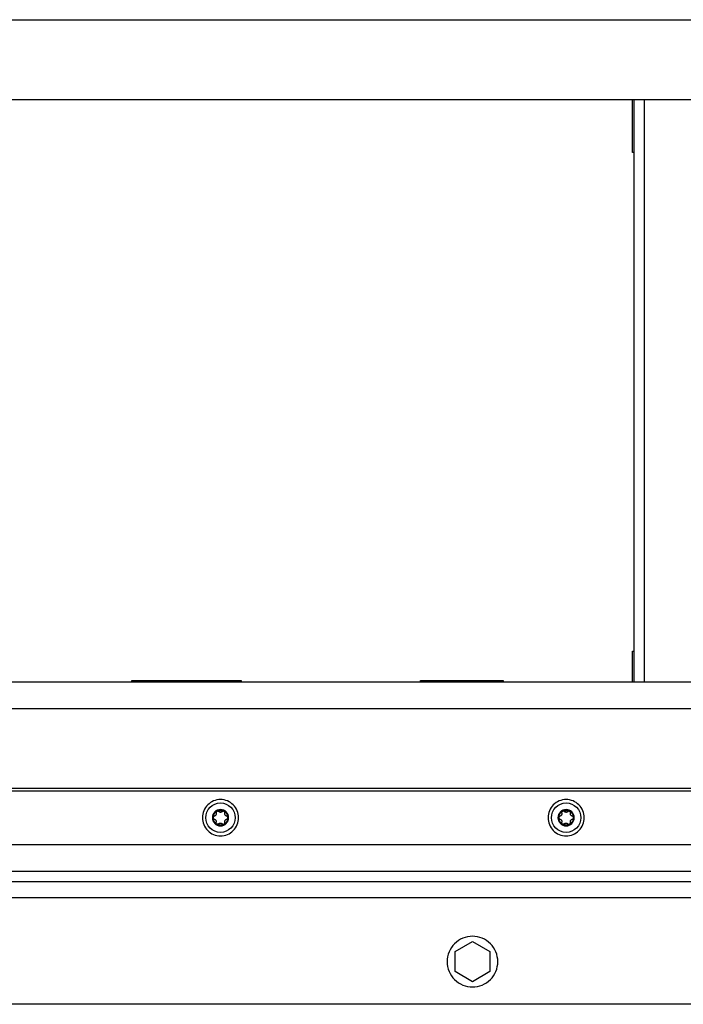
# Model space of a CAD drawing. Header units: millimetres. Extents: x -3787 to 418, y -511 to 3927.
# Tile 18 of 87: x -1691 to -1442, y -38 to 331. Entities that reach past the tile are written whole.
import ezdxf

# ---------------------------------------------------------------- set-up
doc = ezdxf.new("R2010")
doc.units = ezdxf.units.MM

msp = doc.modelspace()

# ---------------------------------------------------------------- linework, layer by layer
at = {"color": 7, "linetype": 'Continuous', "lineweight": 25}
for p, q in [((-1880.01, 331.14), (-962.01, 331.14)), ((-972.01, 301.14), (-1870.01, 301.14)), ((-1461.01, 281.31), (-1461.01, 301.14)), ((-1460.51, 301.14), (-1460.51, 82.81)), ((-1460.51, 281.31), (-1461.01, 281.31)), ((-1461.01, 94.31), (-1460.51, 94.31)), ((-1461.01, 82.81), (-1461.01, 94.31)), ((-1880.01, 82.81), (-962.01, 82.81)), ((-1648.85, 83.31), (-1607.85, 83.31)), ((-1648.85, 82.81), (-1648.85, 83.31)), ((-1607.85, 83.31), (-1607.85, 82.81)), ((-1540.52, 83.31), (-1509.52, 83.31)), ((-1540.52, 82.81), (-1540.52, 83.31)), ((-1509.52, 83.31), (-1509.52, 82.81)), ((-1880.01, 72.81), (-962.01, 72.81)), ((-953.01, 41.81), (-1889.01, 41.81)), ((-972.01, 42.81), (-1870.01, 42.81)), ((-1889.01, 21.81), (-953.01, 21.81)), ((-1893.01, 11.81), (-949.01, 11.81)), ((-912.01, 7.81), (-1930.01, 7.81)), ((-1022.01, 1.81), (-1820.01, 1.81)), ((-1527.51, -18.44), (-1521.01, -14.69)), ((-1521.01, -14.69), (-1514.51, -18.44)), ((-1527.51, -25.94), (-1527.51, -18.44)), ((-1514.51, -18.44), (-1514.51, -25.94)), ((-1521.01, -29.7), (-1527.51, -25.94)), ((-1514.51, -25.94), (-1521.01, -29.7)), ((-1022.01, -38.19), (-1820.01, -38.19))]:
    msp.add_line(p, q, dxfattribs=at)
at = {"color": 8, "linetype": 'Continuous', "lineweight": 25}
msp.add_line((-1456.51, 82.81), (-1456.51, 301.14), dxfattribs=at)
at = {"color": 7, "linetype": 'Continuous', "lineweight": 25}
for points, knots in [([(-1615.58, 38.61), (-1616.47, 38.61), (-1617.36, 38.43), (-1619, 37.75), (-1619.76, 37.25), (-1621.02, 35.99), (-1621.52, 35.23), (-1622.2, 33.59), (-1622.38, 32.7), (-1622.38, 30.92), (-1622.2, 30.03), (-1621.52, 28.38), (-1621.02, 27.63), (-1619.76, 26.37), (-1619, 25.87), (-1617.36, 25.19), (-1616.47, 25.01), (-1615.58, 25.01)], [0, 0, 0, 0, 0.125, 0.125, 0.25, 0.25, 0.375, 0.375, 0.5, 0.5, 0.625, 0.625, 0.75, 0.75, 0.875, 0.875, 1, 1, 1, 1]), ([(-1615.58, 26.29), (-1617.04, 26.29), (-1618.45, 26.87), (-1620.52, 28.94), (-1621.1, 30.35), (-1621.1, 33.27), (-1620.52, 34.68), (-1618.45, 36.75), (-1617.04, 37.33), (-1615.58, 37.33)], [0, 0, 0, 0, 0.25, 0.25, 0.5, 0.5, 0.75, 0.75, 1, 1, 1, 1]), ([(-1615.58, 25.01), (-1614.69, 25.01), (-1613.8, 25.19), (-1612.15, 25.87), (-1611.4, 26.37), (-1610.14, 27.63), (-1609.64, 28.38), (-1608.96, 30.03), (-1608.78, 30.92), (-1608.78, 32.7), (-1608.96, 33.59), (-1609.64, 35.23), (-1610.14, 35.99), (-1611.4, 37.25), (-1612.15, 37.75), (-1613.8, 38.43), (-1614.69, 38.61), (-1615.58, 38.61)], [0, 0, 0, 0, 0.125, 0.125, 0.25, 0.25, 0.375, 0.375, 0.5, 0.5, 0.625, 0.625, 0.75, 0.75, 0.875, 0.875, 1, 1, 1, 1]), ([(-1615.58, 37.33), (-1614.12, 37.33), (-1612.71, 36.75), (-1610.64, 34.68), (-1610.06, 33.27), (-1610.06, 30.35), (-1610.64, 28.94), (-1612.71, 26.87), (-1614.12, 26.29), (-1615.58, 26.29)], [0, 0, 0, 0, 0.25, 0.25, 0.5, 0.5, 0.75, 0.75, 1, 1, 1, 1]), ([(-1485.86, 38.61), (-1486.76, 38.61), (-1487.64, 38.43), (-1489.29, 37.75), (-1490.04, 37.25), (-1491.3, 35.99), (-1491.81, 35.23), (-1492.49, 33.59), (-1492.66, 32.7), (-1492.66, 30.92), (-1492.49, 30.03), (-1491.81, 28.38), (-1491.3, 27.63), (-1490.04, 26.37), (-1489.29, 25.87), (-1487.64, 25.19), (-1486.76, 25.01), (-1485.86, 25.01)], [0, 0, 0, 0, 0.125, 0.125, 0.25, 0.25, 0.375, 0.375, 0.5, 0.5, 0.625, 0.625, 0.75, 0.75, 0.875, 0.875, 1, 1, 1, 1]), ([(-1485.86, 26.29), (-1487.33, 26.29), (-1488.73, 26.87), (-1490.8, 28.94), (-1491.38, 30.35), (-1491.38, 33.27), (-1490.8, 34.68), (-1488.73, 36.75), (-1487.33, 37.33), (-1485.86, 37.33)], [0, 0, 0, 0, 0.25, 0.25, 0.5, 0.5, 0.75, 0.75, 1, 1, 1, 1]), ([(-1485.86, 25.01), (-1484.97, 25.01), (-1484.09, 25.19), (-1482.44, 25.87), (-1481.69, 26.37), (-1480.43, 27.63), (-1479.92, 28.38), (-1479.24, 30.03), (-1479.06, 30.92), (-1479.06, 32.7), (-1479.24, 33.59), (-1479.92, 35.23), (-1480.43, 35.99), (-1481.69, 37.25), (-1482.44, 37.75), (-1484.09, 38.43), (-1484.97, 38.61), (-1485.86, 38.61)], [0, 0, 0, 0, 0.125, 0.125, 0.25, 0.25, 0.375, 0.375, 0.5, 0.5, 0.625, 0.625, 0.75, 0.75, 0.875, 0.875, 1, 1, 1, 1]), ([(-1485.86, 37.33), (-1484.4, 37.33), (-1483, 36.75), (-1480.93, 34.68), (-1480.34, 33.27), (-1480.34, 30.35), (-1480.93, 28.94), (-1483, 26.87), (-1484.4, 26.29), (-1485.86, 26.29)], [0, 0, 0, 0, 0.25, 0.25, 0.5, 0.5, 0.75, 0.75, 1, 1, 1, 1]), ([(-1615.58, 34.87), (-1617.27, 34.87), (-1618.64, 33.5), (-1618.64, 30.12), (-1617.27, 28.75), (-1615.58, 28.75)], [0, 0, 0, 0, 0.5, 0.5, 1, 1, 1, 1]), ([(-1618.34, 31.81), (-1618.34, 31.86), (-1618.34, 31.95), (-1618.33, 32.09), (-1618.31, 32.23), (-1618.28, 32.37), (-1618.23, 32.58), (-1618.14, 32.86), (-1617.98, 33.19), (-1617.77, 33.5), (-1617.56, 33.74), (-1617.35, 33.93), (-1617.16, 34.08), (-1617.03, 34.16), (-1616.96, 34.2)], [0, 0, 0, 0, 0.049249, 0.098316, 0.147332, 0.196427, 0.245731, 0.372789, 0.500023, 0.627081, 0.754315, 0.836273, 0.917965, 1, 1, 1, 1]), ([(-1617.23, 33.5), (-1617.22, 33.47), (-1617.21, 33.41), (-1617.2, 33.33), (-1617.19, 33.24), (-1617.2, 33.13), (-1617.23, 32.98), (-1617.31, 32.81), (-1617.42, 32.65), (-1617.55, 32.53), (-1617.71, 32.44), (-1617.81, 32.41), (-1617.87, 32.39)], [0, 0, 0, 0, 0.069648, 0.134488, 0.194606, 0.250112, 0.378893, 0.49918, 0.619982, 0.749324, 0.865167, 1, 1, 1, 1]), ([(-1616.96, 34.2), (-1616.98, 34.19), (-1617.02, 34.16), (-1617.07, 34.12), (-1617.12, 34.07), (-1617.16, 34.01), (-1617.2, 33.95), (-1617.23, 33.87), (-1617.26, 33.76), (-1617.26, 33.63), (-1617.24, 33.54), (-1617.23, 33.5)], [0, 0, 0, 0, 0.083058, 0.165265, 0.247352, 0.330072, 0.414184, 0.50043, 0.666593, 0.831108, 1, 1, 1, 1]), ([(-1616.96, 34.2), (-1616.92, 34.22), (-1616.83, 34.27), (-1616.7, 34.33), (-1616.57, 34.39), (-1616.43, 34.44), (-1616.26, 34.49), (-1616.06, 34.53), (-1615.82, 34.56), (-1615.66, 34.57), (-1615.58, 34.57)], [0, 0, 0, 0, 0.100225, 0.200067, 0.2998013, 0.3997037, 0.5000488, 0.6668291, 0.8330528, 1, 1, 1, 1]), ([(-1616.66, 34.28), (-1616.69, 34.28), (-1616.74, 34.28), (-1616.81, 34.26), (-1616.89, 34.24), (-1616.94, 34.21), (-1616.96, 34.2)], [0, 0, 0, 0, 0.254015, 0.503467, 0.751189, 1, 1, 1, 1]), ([(-1616.22, 34.09), (-1616.23, 34.1), (-1616.26, 34.13), (-1616.31, 34.17), (-1616.37, 34.21), (-1616.44, 34.24), (-1616.54, 34.27), (-1616.62, 34.28), (-1616.66, 34.28)], [0, 0, 0, 0, 0.13406, 0.267042, 0.400106, 0.53445, 0.769681, 1, 1, 1, 1]), ([(-1615.58, 33.81), (-1615.6, 33.81), (-1615.65, 33.81), (-1615.72, 33.82), (-1615.8, 33.84), (-1615.87, 33.86), (-1615.97, 33.9), (-1616.09, 33.97), (-1616.18, 34.05), (-1616.22, 34.09)], [0, 0, 0, 0, 0.094967, 0.192047, 0.291667, 0.394222, 0.500073, 0.731133, 1, 1, 1, 1]), ([(-1615.58, 28.75), (-1613.89, 28.75), (-1612.52, 30.12), (-1612.52, 33.5), (-1613.89, 34.87), (-1615.58, 34.87)], [0, 0, 0, 0, 0.5, 0.5, 1, 1, 1, 1]), ([(-1615.58, 34.57), (-1615.53, 34.57), (-1615.43, 34.57), (-1615.29, 34.56), (-1615.15, 34.54), (-1615.01, 34.51), (-1614.83, 34.47), (-1614.63, 34.41), (-1614.41, 34.31), (-1614.27, 34.24), (-1614.2, 34.2)], [0, 0, 0, 0, 0.100225, 0.200067, 0.299801, 0.399704, 0.500049, 0.666829, 0.833053, 1, 1, 1, 1]), ([(-1614.94, 34.09), (-1614.96, 34.07), (-1615, 34.02), (-1615.07, 33.97), (-1615.15, 33.92), (-1615.23, 33.88), (-1615.34, 33.84), (-1615.46, 33.81), (-1615.54, 33.81), (-1615.58, 33.81)], [0, 0, 0, 0, 0.13944, 0.269239, 0.389572, 0.500655, 0.67495, 0.840789, 1, 1, 1, 1]), ([(-1614.5, 34.28), (-1614.52, 34.28), (-1614.56, 34.28), (-1614.62, 34.27), (-1614.67, 34.25), (-1614.75, 34.23), (-1614.85, 34.18), (-1614.91, 34.12), (-1614.94, 34.09)], [0, 0, 0, 0, 0.115084, 0.230621, 0.347395, 0.466183, 0.733228, 1, 1, 1, 1]), ([(-1614.2, 34.2), (-1614.22, 34.21), (-1614.27, 34.24), (-1614.34, 34.26), (-1614.42, 34.28), (-1614.47, 34.28), (-1614.5, 34.28)], [0, 0, 0, 0, 0.2488114, 0.4965333, 0.7459851, 1, 1, 1, 1]), ([(-1614.2, 34.2), (-1614.16, 34.18), (-1614.08, 34.13), (-1613.96, 34.05), (-1613.85, 33.96), (-1613.74, 33.87), (-1613.58, 33.72), (-1613.39, 33.5), (-1613.18, 33.19), (-1613.02, 32.86), (-1612.92, 32.55), (-1612.86, 32.28), (-1612.83, 32.05), (-1612.82, 31.89), (-1612.82, 31.81)], [0, 0, 0, 0, 0.049249, 0.098316, 0.147332, 0.196427, 0.245731, 0.372789, 0.500023, 0.627081, 0.754315, 0.836273, 0.917965, 1, 1, 1, 1]), ([(-1613.93, 33.5), (-1613.92, 33.53), (-1613.91, 33.58), (-1613.9, 33.65), (-1613.9, 33.73), (-1613.91, 33.81), (-1613.94, 33.9), (-1613.99, 34.01), (-1614.08, 34.12), (-1614.16, 34.17), (-1614.2, 34.2)], [0, 0, 0, 0, 0.1022468, 0.2021073, 0.300825, 0.3997087, 0.5000699, 0.6702666, 0.8348935, 1, 1, 1, 1]), ([(-1613.29, 32.39), (-1613.32, 32.4), (-1613.37, 32.42), (-1613.46, 32.45), (-1613.53, 32.49), (-1613.63, 32.55), (-1613.74, 32.65), (-1613.85, 32.8), (-1613.93, 32.98), (-1613.97, 33.15), (-1613.97, 33.33), (-1613.94, 33.44), (-1613.93, 33.5)], [0, 0, 0, 0, 0.0696477, 0.1344877, 0.1946062, 0.2501117, 0.3788928, 0.4991802, 0.6199818, 0.7493243, 0.865167, 1, 1, 1, 1]), ([(-1485.86, 34.87), (-1487.55, 34.87), (-1488.92, 33.5), (-1488.92, 30.12), (-1487.55, 28.75), (-1485.86, 28.75)], [0, 0, 0, 0, 0.5, 0.5, 1, 1, 1, 1]), ([(-1488.62, 31.81), (-1488.62, 31.86), (-1488.62, 31.95), (-1488.61, 32.09), (-1488.59, 32.23), (-1488.57, 32.37), (-1488.52, 32.58), (-1488.43, 32.86), (-1488.26, 33.19), (-1488.06, 33.5), (-1487.84, 33.74), (-1487.63, 33.93), (-1487.45, 34.08), (-1487.31, 34.16), (-1487.24, 34.2)], [0, 0, 0, 0, 0.049249, 0.098316, 0.147332, 0.196427, 0.245731, 0.372789, 0.500023, 0.627081, 0.754315, 0.836273, 0.917965, 1, 1, 1, 1]), ([(-1487.52, 33.5), (-1487.51, 33.47), (-1487.49, 33.41), (-1487.48, 33.33), (-1487.48, 33.24), (-1487.48, 33.13), (-1487.51, 32.98), (-1487.59, 32.81), (-1487.7, 32.65), (-1487.84, 32.53), (-1487.99, 32.44), (-1488.1, 32.41), (-1488.16, 32.39)], [0, 0, 0, 0, 0.0696477, 0.1344877, 0.1946062, 0.2501117, 0.3788928, 0.4991802, 0.6199817, 0.7493242, 0.8651669, 1, 1, 1, 1]), ([(-1487.24, 34.2), (-1487.26, 34.19), (-1487.3, 34.16), (-1487.36, 34.12), (-1487.41, 34.07), (-1487.45, 34.01), (-1487.48, 33.95), (-1487.52, 33.87), (-1487.55, 33.76), (-1487.55, 33.63), (-1487.53, 33.54), (-1487.52, 33.5)], [0, 0, 0, 0, 0.083058, 0.165265, 0.247352, 0.330072, 0.414184, 0.50043, 0.666593, 0.831108, 1, 1, 1, 1]), ([(-1487.24, 34.2), (-1487.2, 34.22), (-1487.12, 34.27), (-1486.99, 34.33), (-1486.85, 34.39), (-1486.72, 34.44), (-1486.55, 34.49), (-1486.34, 34.53), (-1486.11, 34.56), (-1485.95, 34.57), (-1485.86, 34.57)], [0, 0, 0, 0, 0.100225, 0.200067, 0.299801, 0.399704, 0.500049, 0.666829, 0.833053, 1, 1, 1, 1]), ([(-1486.94, 34.28), (-1486.97, 34.28), (-1487.02, 34.28), (-1487.1, 34.26), (-1487.18, 34.24), (-1487.22, 34.21), (-1487.24, 34.2)], [0, 0, 0, 0, 0.254015, 0.503467, 0.751189, 1, 1, 1, 1]), ([(-1486.51, 34.09), (-1486.52, 34.1), (-1486.55, 34.13), (-1486.6, 34.17), (-1486.66, 34.21), (-1486.73, 34.24), (-1486.83, 34.27), (-1486.91, 34.28), (-1486.94, 34.28)], [0, 0, 0, 0, 0.13406, 0.267042, 0.400106, 0.53445, 0.769681, 1, 1, 1, 1]), ([(-1485.86, 33.81), (-1485.89, 33.81), (-1485.94, 33.81), (-1486.01, 33.82), (-1486.08, 33.84), (-1486.16, 33.86), (-1486.25, 33.9), (-1486.38, 33.97), (-1486.46, 34.05), (-1486.51, 34.09)], [0, 0, 0, 0, 0.094967, 0.192047, 0.291667, 0.394222, 0.500073, 0.731133, 1, 1, 1, 1]), ([(-1485.86, 28.75), (-1485.05, 28.75), (-1484.28, 29.07), (-1483.13, 30.22), (-1482.8, 31), (-1482.8, 32.62), (-1483.13, 33.4), (-1484.28, 34.55), (-1485.05, 34.87), (-1485.86, 34.87)], [0, 0, 0, 0, 0.25, 0.25, 0.5, 0.5, 0.75, 0.75, 1, 1, 1, 1]), ([(-1485.86, 34.57), (-1485.82, 34.57), (-1485.72, 34.57), (-1485.58, 34.56), (-1485.43, 34.54), (-1485.29, 34.51), (-1485.12, 34.47), (-1484.92, 34.41), (-1484.7, 34.31), (-1484.56, 34.24), (-1484.48, 34.2)], [0, 0, 0, 0, 0.100225, 0.200067, 0.2998013, 0.3997037, 0.5000488, 0.6668291, 0.8330528, 1, 1, 1, 1]), ([(-1485.22, 34.09), (-1485.25, 34.07), (-1485.29, 34.02), (-1485.36, 33.97), (-1485.43, 33.92), (-1485.52, 33.88), (-1485.62, 33.84), (-1485.74, 33.81), (-1485.82, 33.81), (-1485.86, 33.81)], [0, 0, 0, 0, 0.13944, 0.269239, 0.389572, 0.500655, 0.67495, 0.840789, 1, 1, 1, 1]), ([(-1484.78, 34.28), (-1484.8, 34.28), (-1484.84, 34.28), (-1484.9, 34.27), (-1484.96, 34.25), (-1485.04, 34.23), (-1485.13, 34.18), (-1485.19, 34.12), (-1485.22, 34.09)], [0, 0, 0, 0, 0.115084, 0.230621, 0.347395, 0.466183, 0.733228, 1, 1, 1, 1]), ([(-1484.48, 34.2), (-1484.51, 34.21), (-1484.55, 34.24), (-1484.63, 34.26), (-1484.71, 34.28), (-1484.76, 34.28), (-1484.78, 34.28)], [0, 0, 0, 0, 0.248811, 0.496533, 0.745985, 1, 1, 1, 1]), ([(-1484.48, 34.2), (-1484.44, 34.18), (-1484.36, 34.13), (-1484.25, 34.05), (-1484.13, 33.96), (-1484.03, 33.87), (-1483.87, 33.72), (-1483.67, 33.5), (-1483.47, 33.19), (-1483.3, 32.86), (-1483.2, 32.55), (-1483.14, 32.28), (-1483.11, 32.05), (-1483.11, 31.89), (-1483.1, 31.81)], [0, 0, 0, 0, 0.049249, 0.098316, 0.147332, 0.196427, 0.245731, 0.372789, 0.500023, 0.627081, 0.754315, 0.836273, 0.917965, 1, 1, 1, 1]), ([(-1484.21, 33.5), (-1484.2, 33.53), (-1484.19, 33.58), (-1484.18, 33.65), (-1484.18, 33.73), (-1484.2, 33.81), (-1484.23, 33.9), (-1484.28, 34.01), (-1484.37, 34.12), (-1484.45, 34.17), (-1484.48, 34.2)], [0, 0, 0, 0, 0.102247, 0.202107, 0.300825, 0.399709, 0.50007, 0.670267, 0.834894, 1, 1, 1, 1]), ([(-1483.57, 32.39), (-1483.6, 32.4), (-1483.66, 32.42), (-1483.74, 32.45), (-1483.82, 32.49), (-1483.91, 32.55), (-1484.03, 32.65), (-1484.14, 32.8), (-1484.21, 32.98), (-1484.25, 33.15), (-1484.25, 33.33), (-1484.23, 33.44), (-1484.21, 33.5)], [0, 0, 0, 0, 0.0696477, 0.1344877, 0.1946062, 0.2501117, 0.3788928, 0.4991802, 0.6199818, 0.7493243, 0.865167, 1, 1, 1, 1]), ([(-1617.87, 32.39), (-1617.9, 32.39), (-1617.95, 32.37), (-1618.02, 32.34), (-1618.08, 32.3), (-1618.15, 32.25), (-1618.21, 32.18), (-1618.28, 32.08), (-1618.33, 31.95), (-1618.34, 31.86), (-1618.34, 31.81)], [0, 0, 0, 0, 0.102247, 0.202107, 0.300825, 0.399709, 0.50007, 0.670267, 0.834894, 1, 1, 1, 1]), ([(-1616.96, 29.42), (-1617, 29.44), (-1617.08, 29.49), (-1617.2, 29.57), (-1617.31, 29.66), (-1617.42, 29.75), (-1617.58, 29.9), (-1617.77, 30.12), (-1617.98, 30.42), (-1618.14, 30.76), (-1618.24, 31.06), (-1618.3, 31.34), (-1618.33, 31.57), (-1618.34, 31.73), (-1618.34, 31.81)], [0, 0, 0, 0, 0.049249, 0.098316, 0.147332, 0.196427, 0.245731, 0.372789, 0.500023, 0.627081, 0.754315, 0.836273, 0.917965, 1, 1, 1, 1]), ([(-1618.34, 31.81), (-1618.34, 31.79), (-1618.34, 31.74), (-1618.32, 31.67), (-1618.3, 31.6), (-1618.28, 31.54), (-1618.24, 31.48), (-1618.19, 31.41), (-1618.11, 31.33), (-1618, 31.26), (-1617.91, 31.24), (-1617.87, 31.22)], [0, 0, 0, 0, 0.083058, 0.1652653, 0.2473517, 0.3300717, 0.4141836, 0.5004297, 0.6665929, 0.8311085, 1, 1, 1, 1]), ([(-1617.87, 31.22), (-1617.84, 31.22), (-1617.78, 31.2), (-1617.7, 31.17), (-1617.63, 31.13), (-1617.53, 31.06), (-1617.42, 30.97), (-1617.31, 30.81), (-1617.23, 30.64), (-1617.19, 30.46), (-1617.19, 30.28), (-1617.22, 30.17), (-1617.23, 30.11)], [0, 0, 0, 0, 0.069648, 0.134488, 0.194606, 0.250112, 0.378893, 0.49918, 0.619982, 0.749324, 0.865167, 1, 1, 1, 1]), ([(-1616.96, 29.42), (-1616.98, 29.43), (-1617.02, 29.46), (-1617.07, 29.5), (-1617.12, 29.55), (-1617.16, 29.61), (-1617.2, 29.67), (-1617.23, 29.75), (-1617.26, 29.85), (-1617.26, 29.99), (-1617.24, 30.07), (-1617.23, 30.11)], [0, 0, 0, 0, 0.0807827, 0.1623588, 0.2449408, 0.3287334, 0.4139327, 0.5007253, 0.6539027, 0.8201294, 1, 1, 1, 1]), ([(-1616.22, 29.53), (-1616.2, 29.55), (-1616.16, 29.6), (-1616.08, 29.65), (-1616.01, 29.7), (-1615.93, 29.74), (-1615.82, 29.78), (-1615.7, 29.8), (-1615.62, 29.81), (-1615.58, 29.81)], [0, 0, 0, 0, 0.13944, 0.269239, 0.389572, 0.500655, 0.67495, 0.840789, 1, 1, 1, 1]), ([(-1615.58, 29.81), (-1615.56, 29.81), (-1615.51, 29.81), (-1615.43, 29.8), (-1615.36, 29.78), (-1615.29, 29.76), (-1615.19, 29.72), (-1615.06, 29.65), (-1614.98, 29.57), (-1614.94, 29.53)], [0, 0, 0, 0, 0.094967, 0.192047, 0.291667, 0.394222, 0.500073, 0.731133, 1, 1, 1, 1]), ([(-1612.82, 31.81), (-1612.82, 31.76), (-1612.82, 31.67), (-1612.83, 31.53), (-1612.85, 31.38), (-1612.88, 31.25), (-1612.93, 31.03), (-1613.02, 30.76), (-1613.18, 30.43), (-1613.39, 30.12), (-1613.6, 29.88), (-1613.81, 29.69), (-1614, 29.54), (-1614.13, 29.46), (-1614.2, 29.42)], [0, 0, 0, 0, 0.049249, 0.098316, 0.147332, 0.196427, 0.245731, 0.372789, 0.500023, 0.627081, 0.754315, 0.836273, 0.917965, 1, 1, 1, 1]), ([(-1614.2, 29.42), (-1614.18, 29.43), (-1614.14, 29.46), (-1614.09, 29.5), (-1614.04, 29.55), (-1614, 29.61), (-1613.96, 29.67), (-1613.93, 29.75), (-1613.9, 29.86), (-1613.9, 29.99), (-1613.92, 30.07), (-1613.93, 30.11)], [0, 0, 0, 0, 0.083058, 0.1652653, 0.2473517, 0.3300716, 0.4141835, 0.5004296, 0.6665928, 0.8311085, 1, 1, 1, 1]), ([(-1613.93, 30.11), (-1613.93, 30.15), (-1613.95, 30.2), (-1613.96, 30.29), (-1613.97, 30.38), (-1613.96, 30.49), (-1613.93, 30.64), (-1613.85, 30.81), (-1613.74, 30.96), (-1613.61, 31.08), (-1613.45, 31.18), (-1613.34, 31.21), (-1613.29, 31.22)], [0, 0, 0, 0, 0.069648, 0.134488, 0.194606, 0.250112, 0.378893, 0.49918, 0.619982, 0.749324, 0.865167, 1, 1, 1, 1]), ([(-1612.82, 31.81), (-1612.82, 31.83), (-1612.82, 31.88), (-1612.83, 31.95), (-1612.85, 32.01), (-1612.88, 32.08), (-1612.92, 32.14), (-1612.97, 32.21), (-1613.05, 32.29), (-1613.16, 32.36), (-1613.24, 32.38), (-1613.29, 32.39)], [0, 0, 0, 0, 0.083058, 0.165265, 0.247352, 0.330072, 0.414184, 0.50043, 0.666593, 0.831108, 1, 1, 1, 1]), ([(-1613.29, 31.22), (-1613.26, 31.23), (-1613.21, 31.24), (-1613.14, 31.28), (-1613.07, 31.32), (-1613.01, 31.37), (-1612.94, 31.44), (-1612.88, 31.54), (-1612.83, 31.67), (-1612.82, 31.76), (-1612.82, 31.81)], [0, 0, 0, 0, 0.102247, 0.202107, 0.300825, 0.399709, 0.50007, 0.670267, 0.834894, 1, 1, 1, 1]), ([(-1488.16, 32.39), (-1488.18, 32.39), (-1488.23, 32.37), (-1488.3, 32.34), (-1488.37, 32.3), (-1488.43, 32.25), (-1488.5, 32.18), (-1488.57, 32.08), (-1488.62, 31.95), (-1488.62, 31.86), (-1488.62, 31.81)], [0, 0, 0, 0, 0.102247, 0.202107, 0.300825, 0.399709, 0.50007, 0.670267, 0.834894, 1, 1, 1, 1]), ([(-1487.24, 29.42), (-1487.29, 29.44), (-1487.37, 29.49), (-1487.48, 29.57), (-1487.6, 29.66), (-1487.7, 29.75), (-1487.86, 29.9), (-1488.06, 30.12), (-1488.26, 30.42), (-1488.43, 30.76), (-1488.53, 31.06), (-1488.59, 31.34), (-1488.62, 31.57), (-1488.62, 31.73), (-1488.62, 31.81)], [0, 0, 0, 0, 0.049249, 0.098316, 0.147332, 0.196427, 0.245731, 0.372789, 0.500023, 0.627081, 0.754315, 0.836273, 0.917965, 1, 1, 1, 1]), ([(-1488.62, 31.81), (-1488.62, 31.79), (-1488.62, 31.74), (-1488.61, 31.67), (-1488.59, 31.6), (-1488.56, 31.54), (-1488.53, 31.48), (-1488.47, 31.41), (-1488.39, 31.33), (-1488.28, 31.26), (-1488.2, 31.24), (-1488.16, 31.22)], [0, 0, 0, 0, 0.083058, 0.165265, 0.247352, 0.330072, 0.414184, 0.50043, 0.666593, 0.831108, 1, 1, 1, 1]), ([(-1488.16, 31.22), (-1488.13, 31.22), (-1488.07, 31.2), (-1487.99, 31.17), (-1487.91, 31.13), (-1487.82, 31.06), (-1487.7, 30.97), (-1487.59, 30.81), (-1487.52, 30.64), (-1487.48, 30.46), (-1487.48, 30.28), (-1487.5, 30.17), (-1487.52, 30.11)], [0, 0, 0, 0, 0.0696477, 0.1344877, 0.1946062, 0.2501117, 0.3788928, 0.4991802, 0.6199818, 0.7493243, 0.865167, 1, 1, 1, 1]), ([(-1487.24, 29.42), (-1487.26, 29.43), (-1487.3, 29.46), (-1487.36, 29.5), (-1487.4, 29.55), (-1487.45, 29.61), (-1487.48, 29.67), (-1487.52, 29.75), (-1487.54, 29.85), (-1487.55, 29.99), (-1487.53, 30.07), (-1487.52, 30.11)], [0, 0, 0, 0, 0.080783, 0.162359, 0.244941, 0.328733, 0.413933, 0.500725, 0.653903, 0.820129, 1, 1, 1, 1]), ([(-1486.51, 29.53), (-1486.48, 29.55), (-1486.44, 29.6), (-1486.37, 29.65), (-1486.3, 29.7), (-1486.21, 29.74), (-1486.11, 29.78), (-1485.99, 29.8), (-1485.91, 29.81), (-1485.86, 29.81)], [0, 0, 0, 0, 0.13944, 0.269239, 0.389572, 0.500655, 0.67495, 0.840789, 1, 1, 1, 1]), ([(-1485.86, 29.81), (-1485.84, 29.81), (-1485.79, 29.81), (-1485.72, 29.8), (-1485.65, 29.78), (-1485.57, 29.76), (-1485.48, 29.72), (-1485.35, 29.65), (-1485.27, 29.57), (-1485.22, 29.53)], [0, 0, 0, 0, 0.094967, 0.192047, 0.291667, 0.394222, 0.500073, 0.731133, 1, 1, 1, 1]), ([(-1483.1, 31.81), (-1483.11, 31.76), (-1483.11, 31.67), (-1483.12, 31.53), (-1483.14, 31.38), (-1483.16, 31.25), (-1483.21, 31.03), (-1483.3, 30.76), (-1483.47, 30.43), (-1483.67, 30.12), (-1483.89, 29.88), (-1484.1, 29.69), (-1484.28, 29.54), (-1484.42, 29.46), (-1484.48, 29.42)], [0, 0, 0, 0, 0.049249, 0.098316, 0.147332, 0.196427, 0.245731, 0.372789, 0.500023, 0.627081, 0.754315, 0.836273, 0.917965, 1, 1, 1, 1]), ([(-1484.48, 29.42), (-1484.47, 29.43), (-1484.43, 29.46), (-1484.37, 29.5), (-1484.32, 29.55), (-1484.28, 29.61), (-1484.25, 29.67), (-1484.21, 29.75), (-1484.18, 29.86), (-1484.18, 29.99), (-1484.2, 30.07), (-1484.21, 30.11)], [0, 0, 0, 0, 0.083058, 0.165265, 0.247352, 0.330072, 0.414184, 0.50043, 0.666593, 0.831108, 1, 1, 1, 1]), ([(-1484.21, 30.11), (-1484.22, 30.15), (-1484.24, 30.2), (-1484.25, 30.29), (-1484.25, 30.38), (-1484.25, 30.49), (-1484.22, 30.64), (-1484.14, 30.81), (-1484.03, 30.96), (-1483.89, 31.08), (-1483.74, 31.18), (-1483.63, 31.21), (-1483.57, 31.22)], [0, 0, 0, 0, 0.069648, 0.134488, 0.194606, 0.250112, 0.378893, 0.49918, 0.619982, 0.749324, 0.865167, 1, 1, 1, 1]), ([(-1483.1, 31.81), (-1483.11, 31.83), (-1483.11, 31.88), (-1483.12, 31.95), (-1483.14, 32.01), (-1483.17, 32.08), (-1483.2, 32.14), (-1483.26, 32.21), (-1483.34, 32.29), (-1483.45, 32.36), (-1483.53, 32.38), (-1483.57, 32.39)], [0, 0, 0, 0, 0.083058, 0.165265, 0.247352, 0.330072, 0.414184, 0.50043, 0.666593, 0.831108, 1, 1, 1, 1]), ([(-1483.57, 31.22), (-1483.55, 31.23), (-1483.5, 31.24), (-1483.43, 31.28), (-1483.36, 31.32), (-1483.3, 31.37), (-1483.23, 31.44), (-1483.16, 31.54), (-1483.11, 31.67), (-1483.11, 31.76), (-1483.1, 31.81)], [0, 0, 0, 0, 0.102247, 0.202107, 0.300825, 0.399709, 0.50007, 0.670267, 0.834894, 1, 1, 1, 1]), ([(-1616.22, 29.53), (-1616.24, 29.51), (-1616.27, 29.48), (-1616.32, 29.44), (-1616.38, 29.41), (-1616.44, 29.38), (-1616.5, 29.36), (-1616.58, 29.34), (-1616.7, 29.33), (-1616.83, 29.36), (-1616.92, 29.4), (-1616.96, 29.42)], [0, 0, 0, 0, 0.0918649, 0.1802507, 0.2652197, 0.3468419, 0.4251964, 0.5003727, 0.6719696, 0.8379775, 1, 1, 1, 1]), ([(-1614.2, 29.42), (-1614.24, 29.4), (-1614.32, 29.35), (-1614.45, 29.29), (-1614.58, 29.23), (-1614.72, 29.19), (-1614.92, 29.12), (-1615.21, 29.07), (-1615.58, 29.04), (-1615.95, 29.07), (-1616.27, 29.13), (-1616.53, 29.22), (-1616.75, 29.31), (-1616.89, 29.38), (-1616.96, 29.42)], [0, 0, 0, 0, 0.049249, 0.098316, 0.147332, 0.196427, 0.245731, 0.372789, 0.500023, 0.627081, 0.754315, 0.836273, 0.917965, 1, 1, 1, 1]), ([(-1614.94, 29.53), (-1614.92, 29.51), (-1614.88, 29.48), (-1614.82, 29.43), (-1614.75, 29.39), (-1614.68, 29.36), (-1614.58, 29.34), (-1614.46, 29.33), (-1614.32, 29.36), (-1614.24, 29.4), (-1614.2, 29.42)], [0, 0, 0, 0, 0.102247, 0.202107, 0.300825, 0.399708, 0.500069, 0.670266, 0.834893, 1, 1, 1, 1]), ([(-1486.51, 29.53), (-1486.52, 29.51), (-1486.55, 29.48), (-1486.61, 29.44), (-1486.66, 29.41), (-1486.72, 29.38), (-1486.78, 29.36), (-1486.87, 29.34), (-1486.98, 29.33), (-1487.12, 29.36), (-1487.2, 29.4), (-1487.24, 29.42)], [0, 0, 0, 0, 0.0918649, 0.1802507, 0.2652197, 0.3468419, 0.4251964, 0.5003727, 0.6719696, 0.8379775, 1, 1, 1, 1]), ([(-1484.48, 29.42), (-1484.53, 29.4), (-1484.61, 29.35), (-1484.74, 29.29), (-1484.87, 29.23), (-1485, 29.19), (-1485.21, 29.12), (-1485.5, 29.07), (-1485.86, 29.04), (-1486.23, 29.07), (-1486.55, 29.13), (-1486.82, 29.22), (-1487.04, 29.31), (-1487.18, 29.38), (-1487.24, 29.42)], [0, 0, 0, 0, 0.049249, 0.098316, 0.147332, 0.196427, 0.245731, 0.372789, 0.500023, 0.627081, 0.754315, 0.836273, 0.917965, 1, 1, 1, 1]), ([(-1485.22, 29.53), (-1485.21, 29.51), (-1485.17, 29.48), (-1485.11, 29.43), (-1485.04, 29.39), (-1484.97, 29.36), (-1484.87, 29.34), (-1484.75, 29.33), (-1484.61, 29.36), (-1484.53, 29.4), (-1484.48, 29.42)], [0, 0, 0, 0, 0.102247, 0.202107, 0.300825, 0.399708, 0.500069, 0.670266, 0.834893, 1, 1, 1, 1]), ([(-1511.51, -22.19), (-1511.51, -20.95), (-1511.76, -19.7), (-1512.71, -17.41), (-1513.41, -16.35), (-1515.17, -14.59), (-1516.22, -13.89), (-1518.52, -12.94), (-1519.76, -12.69), (-1522.25, -12.69), (-1523.49, -12.94), (-1525.79, -13.89), (-1526.85, -14.59), (-1528.6, -16.35), (-1529.31, -17.41), (-1530.26, -19.7), (-1530.51, -20.95), (-1530.51, -22.19)], [0, 0, 0, 0, 0.125, 0.125, 0.25, 0.25, 0.375, 0.375, 0.5, 0.5, 0.625, 0.625, 0.75, 0.75, 0.875, 0.875, 1, 1, 1, 1]), ([(-1530.51, -22.19), (-1530.51, -23.43), (-1530.26, -24.68), (-1529.31, -26.98), (-1528.6, -28.03), (-1526.85, -29.79), (-1525.79, -30.49), (-1523.49, -31.44), (-1522.25, -31.69), (-1519.76, -31.69), (-1518.52, -31.44), (-1516.22, -30.49), (-1515.17, -29.79), (-1513.41, -28.03), (-1512.71, -26.98), (-1511.76, -24.68), (-1511.51, -23.43), (-1511.51, -22.19)], [0, 0, 0, 0, 0.125, 0.125, 0.25, 0.25, 0.375, 0.375, 0.5, 0.5, 0.625, 0.625, 0.75, 0.75, 0.875, 0.875, 1, 1, 1, 1])]:
    msp.add_open_spline(points, degree=3, knots=knots, dxfattribs=at)

doc.saveas('drawing.dxf')
